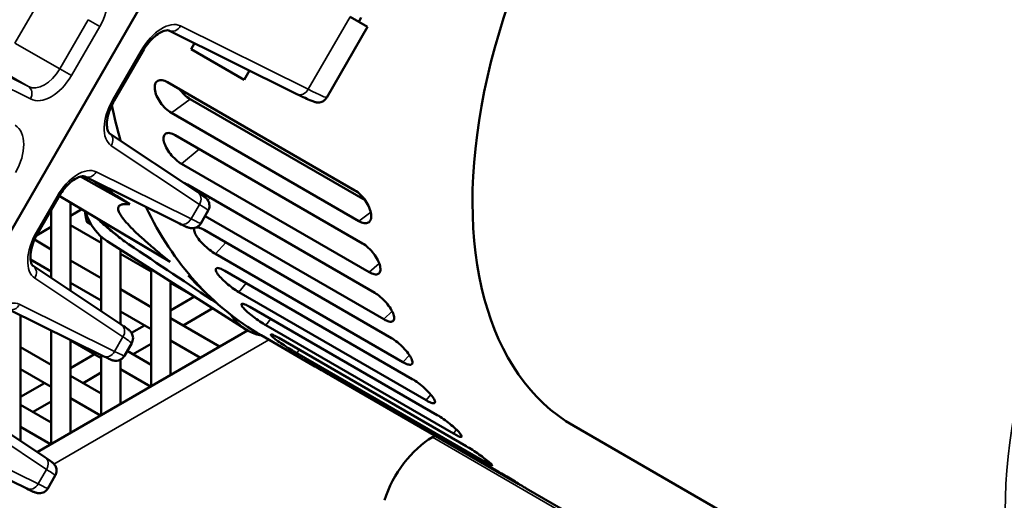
# Model space of a CAD drawing. Header units: inches. Extents: x 1 to 271, y 5 to 171.
# Tile 183 of 256: x 207 to 213, y 98 to 101. Entities that reach past the tile are written whole.
import ezdxf

# ---------------------------------------------------------------- set-up
doc = ezdxf.new("R2010")
doc.units = ezdxf.units.IN
doc.header["$LTSCALE"] = 8
doc.header["$MEASUREMENT"] = 0
doc.layers.add('Visible (ANSI)', color=7, linetype='Continuous', lineweight=50)
doc.layers.add('Visible Narrow (ANSI)', color=7, linetype='Continuous', lineweight=35)

msp = doc.modelspace()

# ---------------------------------------------------------------- linework, layer by layer
at = {"layer": 'Visible (ANSI)'}
for p, q in [((204.0357, 94.6341), (208.0605, 101.6051)), ((209.0526, 101.0323), (209.159, 100.9709)), ((209.1203, 101.0279), (209.1053, 101.0019)), ((208.7264, 100.56), (207.9422, 100.9486)), ((209.159, 100.9709), (208.9095, 100.5386)), ((207.7812, 100.8222), (207.6071, 100.5208)), ((208.0781, 100.834), (208.0994, 100.8708)), ((208.0781, 100.834), (208.4029, 100.6465)), ((208.4029, 100.6465), (208.436, 100.7039)), ((209.0821, 99.9696), (207.933, 100.633)), ((208.0716, 100.5286), (209.1451, 99.9089)), ((207.9567, 100.4444), (209.1057, 99.781)), ((207.5782, 100.3182), (208.1188, 99.9585)), ((209.1294, 99.6444), (207.9803, 100.3078)), ((208.0198, 100.1317), (209.1689, 99.4683)), ((207.4003, 100.054), (207.7024, 99.8841)), ((208.0074, 99.7656), (207.4256, 100.0539)), ((209.2043, 99.3416), (208.0552, 100.005)), ((207.2646, 99.9275), (207.1384, 99.7089)), ((207.95, 99.5318), (207.2689, 99.935)), ((207.2207, 99.4322), (207.2207, 99.8515)), ((207.3388, 99.3537), (207.3388, 99.8936)), ((207.3388, 99.8138), (207.4071, 99.8532)), ((208.1825, 99.8451), (208.1375, 99.7671)), ((208.1635, 99.8121), (209.2593, 99.1795)), ((207.1296, 99.693), (207.2207, 99.7456)), ((207.3388, 99.757), (207.5269, 99.6484)), ((207.4658, 99.7606), (207.4383, 99.7765)), ((207.5269, 99.2285), (207.5269, 99.6856)), ((209.3062, 99.0638), (208.1572, 99.7272)), ((207.1176, 99.6675), (207.2207, 99.608)), ((207.5627, 99.6586), (208.4104, 99.1195)), ((207.645, 99.1499), (207.645, 99.6062)), ((207.645, 99.5802), (207.8331, 99.4716)), ((208.2273, 99.5803), (209.3764, 98.9169)), ((207.0936, 99.5449), (207.2207, 99.4716)), ((207.1094, 99.5063), (207.65, 99.1466)), ((207.3388, 99.5398), (207.5269, 99.4312)), ((207.8331, 98.7696), (207.8331, 99.4866)), ((209.4343, 98.8132), (208.2852, 99.4766)), ((207.3388, 99.4034), (207.5269, 99.2948)), ((207.9513, 98.8378), (207.9513, 99.4115)), ((207.9513, 99.4034), (208.0899, 99.3233)), ((207.645, 99.363), (207.8331, 99.2544)), ((207.9513, 99.2336), (208.0979, 99.3183)), ((208.3699, 99.3462), (209.5189, 98.6828)), ((208.0283, 99.1417), (208.2103, 99.2468)), ((209.5875, 98.5919), (208.4384, 99.2553)), ((207.5387, 98.9537), (206.9569, 99.242)), ((207.0326, 98.4336), (207.0326, 99.2045)), ((207.645, 99.2266), (207.8331, 99.118)), ((207.9513, 99.1862), (208.2529, 99.012)), ((207.7123, 99.0957), (207.792, 99.1417)), ((208.5369, 99.1426), (209.6859, 98.4791)), ((208.4246, 99.1111), (207.1341, 98.366)), ((207.2207, 98.416), (207.2207, 99.1113)), ((208.5065, 99.0817), (208.8264, 98.897)), ((207.0326, 99.0094), (207.2207, 98.9008)), ((207.3388, 98.4842), (207.3388, 99.0528)), ((207.3388, 99.0498), (207.5269, 98.9412)), ((207.7138, 99.0332), (207.6687, 98.9552)), ((207.722, 98.9649), (207.8331, 99.029)), ((207.9513, 99.0498), (208.1348, 98.9438)), ((209.7645, 98.4017), (208.6154, 99.0651)), ((207.3388, 98.88), (207.4858, 98.9649)), ((207.5269, 98.5928), (207.5269, 98.9595)), ((207.6863, 98.9856), (207.8331, 98.9008)), ((208.7268, 98.971), (209.8759, 98.3076)), ((207.645, 98.661), (207.645, 98.9323)), ((209.9638, 98.2443), (208.8148, 98.9077)), ((207.0326, 98.873), (207.2207, 98.7644)), ((207.3388, 98.8326), (207.5269, 98.724)), ((207.4158, 98.7881), (207.5269, 98.8522)), ((207.645, 98.873), (207.8286, 98.767)), ((208.9382, 98.833), (210.0873, 98.1695)), ((207.0326, 98.7032), (207.1796, 98.7881)), ((206.6407, 98.6944), (207.1813, 98.3347)), ((207.0326, 98.6558), (207.2207, 98.5472)), ((207.1096, 98.6113), (207.2207, 98.6754)), ((207.3388, 98.6962), (207.5224, 98.5902)), ((210.4245, 98.5255), (213.6913, 96.6394)), ((207.0326, 98.5194), (207.2162, 98.4134)), ((209.5571, 98.4564), (209.5738, 98.466)), ((207.0699, 98.1418), (206.4881, 98.4301)), ((207.245, 98.2213), (207.2, 98.1433)), ((210.1319, 98.1433), (214.0852, 95.8608))]:
    msp.add_line(p, q, dxfattribs=at)
for centre, major_axis, ratio, start_param, end_param in [((211.9245, 101.1236), (1.5, 2.5981), 0.57735, 0, 3.141593), ((207.9688, 101.0024), (-0.0266, -0.0538), 0.83564, 6.281738, 6.283185), ((208.253, 100.9015), (0.6565, -0.3629), 0.026223, 6.282462, 6.282699), ((210.8998, 103.2269), (2.3933, 4.1452), 0.57735, 2.569091, 2.634847), ((207.5449, 100.2682), (0.0332, 0.05), 0.83564, 0, 0.001447), ((207.4522, 100.1077), (-0.0266, -0.0538), 0.83564, 6.281739, 6.283185), ((210.8998, 103.2269), (-2.3933, -4.1452), 0.57735, 5.910801, 6.283185), ((207.9835, 100.364), (-0.4108, -0.7115), 0.57735, 5.808871, 6.25849), ((207.7877, 99.9612), (0.3498, -0.1941), 0.024229, 6.280194, 6.28277), ((207.0762, 99.4563), (0.0332, 0.05), 0.83564, 0, 0.001446), ((210.822, 103.2718), (-2.3828, -4.1271), 0.57735, 6.107888, 6.164114), ((353.7262, -39.8758), (264.3379, -200.5312), 0.08679, 2.218637, 2.218749), ((208.8532, 99.8618), (-0.4323, -0.7487), 0.57735, 6.014382, 6.472977), ((207.3189, 99.1493), (0.3498, -0.1941), 0.024229, 6.280193, 6.28277), ((209.5571, 98.0815), (0.2296, 0.3977), 0.57735, 0.785398, 1.919862), ((206.902, 98.4272), (-0.343, 0.2059), 0.024229, 3.142008, 3.144585), ((206.8502, 98.3374), (0.3498, -0.1941), 0.024229, 6.280193, 6.28277)]:
    msp.add_ellipse(centre, major_axis=major_axis, ratio=ratio, start_param=start_param, end_param=end_param, dxfattribs=at)
for points, knots in [([(207.9421, 100.9487), (207.9401, 100.9497), (207.9376, 100.9505), (207.9281, 100.9508), (207.9216, 100.9501), (207.9045, 100.945), (207.8935, 100.9401), (207.8705, 100.9259), (207.8583, 100.9165), (207.8338, 100.8938), (207.8213, 100.8801), (207.7995, 100.8518), (207.7897, 100.8373), (207.7811, 100.8223)], [0, 0, 0, 0, 0.1344167, 0.1344167, 0.2598603, 0.2598603, 0.4033472, 0.4033472, 0.5448772, 0.5448772, 0.6929486, 0.6929486, 0.8247573, 0.8247573, 0.8247573, 0.8247573]), ([(207.933, 100.633), (207.9219, 100.6394), (207.9103, 100.6438), (207.8895, 100.6466), (207.8804, 100.645), (207.8665, 100.6371), (207.8609, 100.6303), (207.8545, 100.6121), (207.8538, 100.6007), (207.8568, 100.577), (207.8607, 100.5632), (207.8728, 100.5349), (207.8811, 100.5204), (207.8992, 100.4949), (207.9102, 100.482), (207.9334, 100.4599), (207.9456, 100.4508), (207.9567, 100.4444)], [0, 0, 0, 0, 0.1196039, 0.1196039, 0.2392077, 0.2392077, 0.3588116, 0.3588116, 0.4784154, 0.4784154, 0.5980193, 0.5980193, 0.7176231, 0.7176231, 0.837227, 0.837227, 0.9568309, 0.9568309, 0.9568309, 0.9568309]), ([(208.0057, 100.591), (208.0146, 100.5785), (208.0254, 100.566), (208.0483, 100.5442), (208.0605, 100.5351), (208.0716, 100.5286)], [1.677233, 1.677233, 1.677233, 1.677233, 1.7940642, 1.7940642, 1.9136685, 1.9136685, 1.9136685, 1.9136685]), ([(207.6071, 100.5209), (207.5969, 100.5033), (207.5881, 100.4848), (207.5741, 100.4481), (207.5688, 100.4295), (207.5623, 100.3954), (207.5611, 100.3795), (207.5622, 100.3534), (207.5644, 100.3427), (207.5695, 100.3281), (207.5724, 100.3238), (207.5759, 100.3199), (207.577, 100.319), (207.5781, 100.3182)], [0, 0, 0, 0, 0.1541596, 0.1541596, 0.3107788, 0.3107788, 0.4654164, 0.4654164, 0.6105596, 0.6105596, 0.7472705, 0.7472705, 0.8242818, 0.8242818, 0.8242818, 0.8242818]), ([(208.9093, 100.5384), (208.906, 100.5327), (208.9017, 100.5275), (208.8918, 100.5189), (208.8861, 100.5154), (208.8751, 100.5108), (208.8697, 100.5095), (208.8599, 100.5082), (208.8555, 100.5082), (208.8483, 100.5087), (208.8454, 100.5091), (208.8392, 100.5103), (208.8363, 100.5111), (208.8264, 100.514), (208.8203, 100.5164), (208.7929, 100.5278), (208.7645, 100.5412), (208.727, 100.5598)], [0.000608, 0.000608, 0.000608, 0.000608, 0.053383, 0.053383, 0.106873, 0.106873, 0.156248, 0.156248, 0.206268, 0.206268, 0.257119, 0.257119, 0.336321, 0.336321, 0.552316, 0.552316, 1.129342, 1.129342, 1.129342, 1.129342]), ([(207.9803, 100.3078), (207.9692, 100.3142), (207.9578, 100.3188), (207.9378, 100.3222), (207.9293, 100.321), (207.9168, 100.3142), (207.9121, 100.3081), (207.9077, 100.2915), (207.9081, 100.2809), (207.913, 100.2588), (207.918, 100.2457), (207.9321, 100.219), (207.9412, 100.2053), (207.9607, 100.1808), (207.9723, 100.1685), (207.9963, 100.1471), (208.0087, 100.1381), (208.0198, 100.1317)], [0, 0, 0, 0, 0.1196039, 0.1196039, 0.2392077, 0.2392077, 0.3588116, 0.3588116, 0.4784154, 0.4784154, 0.5980193, 0.5980193, 0.7176231, 0.7176231, 0.837227, 0.837227, 0.9568309, 0.9568309, 0.9568309, 0.9568309]), ([(207.4255, 100.054), (207.4234, 100.055), (207.4208, 100.0559), (207.4112, 100.0561), (207.4043, 100.0554), (207.3865, 100.0497), (207.3756, 100.0447), (207.3526, 100.0302), (207.3402, 100.0206), (207.3159, 99.9975), (207.3036, 99.9839), (207.2823, 99.9561), (207.2729, 99.9421), (207.2645, 99.9276)], [0, 0, 0, 0, 0.1346991, 0.1346991, 0.2674149, 0.2674149, 0.4083111, 0.4083111, 0.5512219, 0.5512219, 0.697266, 0.697266, 0.8247469, 0.8247469, 0.8247469, 0.8247469]), ([(208.1193, 99.9581), (208.1364, 99.9467), (208.149, 99.938), (208.1629, 99.9274), (208.1663, 99.9249), (208.1733, 99.9177), (208.1749, 99.916), (208.1779, 99.9122), (208.1792, 99.9105), (208.1823, 99.9056), (208.1842, 99.9022), (208.1875, 99.8944), (208.1888, 99.89), (208.1906, 99.8798), (208.1908, 99.8738), (208.1893, 99.8619), (208.1876, 99.8559), (208.1843, 99.8486), (208.1835, 99.8469), (208.1825, 99.8453)], [0.0035799, 0.0035799, 0.0035799, 0.0035799, 0.2846381, 0.2846381, 0.4177219, 0.4177219, 0.4516236, 0.4516236, 0.4741665, 0.4741665, 0.5077963, 0.5077963, 0.5444647, 0.5444647, 0.5900343, 0.5900343, 0.6374853, 0.6374853, 0.6518454, 0.6518454, 0.6518454, 0.6518454]), ([(209.1057, 99.781), (209.1168, 99.7745), (209.1283, 99.77), (209.1487, 99.7669), (209.1575, 99.7683), (209.1708, 99.7758), (209.1762, 99.7824), (209.1821, 99.8003), (209.1826, 99.8116), (209.1797, 99.8352), (209.1759, 99.8492), (209.1642, 99.8778), (209.1562, 99.8925), (209.1387, 99.9185), (209.128, 99.9316), (209.1053, 99.9539), (209.0932, 99.9632), (209.0821, 99.9696)], [0.9568309, 0.9568309, 0.9568309, 0.9568309, 1.0764347, 1.0764347, 1.1960386, 1.1960386, 1.3156424, 1.3156424, 1.4352463, 1.4352463, 1.5548501, 1.5548501, 1.674454, 1.674454, 1.7940579, 1.7940579, 1.9136617, 1.9136617, 1.9136617, 1.9136617]), ([(207.5007, 99.7978), (207.5107, 99.7885), (207.5208, 99.7794), (207.5535, 99.7503), (207.5765, 99.7307), (207.6233, 99.6926), (207.6471, 99.6741), (207.6712, 99.656)], [2.22655465, 2.22655465, 2.22655465, 2.22655465, 2.23794863, 2.23794863, 2.26315585, 2.26315585, 2.28836307, 2.28836307, 2.28836307, 2.28836307]), ([(208.1374, 99.767), (208.1342, 99.7615), (208.1301, 99.7565), (208.1205, 99.748), (208.115, 99.7444), (208.1036, 99.7395), (208.0975, 99.738), (208.0891, 99.7371), (208.0865, 99.737), (208.0798, 99.7371), (208.076, 99.7376), (208.0704, 99.7386), (208.0684, 99.7391), (208.0639, 99.7403), (208.0618, 99.741), (208.0542, 99.7437), (208.0493, 99.7459), (208.0336, 99.7529), (208.0217, 99.7585), (208.0073, 99.7657)], [0.0003761, 0.0003761, 0.0003761, 0.0003761, 0.049197, 0.049197, 0.0990264, 0.0990264, 0.1473849, 0.1473849, 0.169669, 0.169669, 0.2082493, 0.2082493, 0.2411523, 0.2411523, 0.2909551, 0.2909551, 0.4297258, 0.4297258, 0.6487198, 0.6487198, 0.6487198, 0.6487198]), ([(208.101, 99.7391), (208.0982, 99.7366), (208.0965, 99.7329), (208.096, 99.7215), (208.0984, 99.7129), (208.1072, 99.6944), (208.1142, 99.6834), (208.132, 99.6603), (208.1429, 99.6482), (208.1651, 99.6264), (208.1779, 99.6152), (208.2034, 99.5953), (208.2162, 99.5867), (208.2273, 99.5803)], [0.269981, 0.269981, 0.269981, 0.269981, 0.3588116, 0.3588116, 0.4784154, 0.4784154, 0.5980193, 0.5980193, 0.7176231, 0.7176231, 0.837227, 0.837227, 0.9568309, 0.9568309, 0.9568309, 0.9568309]), ([(208.1572, 99.7272), (208.1461, 99.7336), (208.135, 99.7385), (208.1201, 99.7425), (208.1151, 99.743), (208.111, 99.7427)], [0, 0, 0, 0, 0.1196039, 0.1196039, 0.1939875, 0.1939875, 0.1939875, 0.1939875]), ([(207.1383, 99.709), (207.1282, 99.6914), (207.1194, 99.6729), (207.1054, 99.6362), (207.1, 99.6176), (207.0936, 99.5835), (207.0924, 99.5676), (207.0935, 99.5415), (207.0956, 99.5308), (207.1008, 99.5162), (207.1036, 99.5119), (207.1071, 99.508), (207.1082, 99.5071), (207.1094, 99.5063)], [0, 0, 0, 0, 0.154162, 0.154162, 0.3107829, 0.3107829, 0.4654193, 0.4654193, 0.6105615, 0.6105615, 0.747272, 0.747272, 0.824282, 0.824282, 0.824282, 0.824282]), ([(209.1689, 99.4683), (209.18, 99.4619), (209.1913, 99.4572), (209.2108, 99.4534), (209.2191, 99.4543), (209.231, 99.4607), (209.2354, 99.4665), (209.2393, 99.4828), (209.2389, 99.4933), (209.2339, 99.5154), (209.2291, 99.5285), (209.2154, 99.5556), (209.2065, 99.5696), (209.1876, 99.5945), (209.1763, 99.6072), (209.1527, 99.6289), (209.1405, 99.638), (209.1294, 99.6444)], [0.9568309, 0.9568309, 0.9568309, 0.9568309, 1.0764347, 1.0764347, 1.1960386, 1.1960386, 1.3156424, 1.3156424, 1.4352463, 1.4352463, 1.5548501, 1.5548501, 1.674454, 1.674454, 1.7940579, 1.7940579, 1.9136617, 1.9136617, 1.9136617, 1.9136617]), ([(208.2852, 99.4766), (208.2741, 99.483), (208.2633, 99.4881), (208.2457, 99.4938), (208.2389, 99.4944), (208.2304, 99.4915), (208.2282, 99.488), (208.2295, 99.4769), (208.2329, 99.4694), (208.2435, 99.453), (208.2514, 99.4431), (208.2711, 99.422), (208.2828, 99.4109), (208.3062, 99.3906), (208.3196, 99.38), (208.3458, 99.361), (208.3588, 99.3526), (208.3699, 99.3462)], [0, 0, 0, 0, 0.1196039, 0.1196039, 0.2392077, 0.2392077, 0.3588116, 0.3588116, 0.4784154, 0.4784154, 0.5980193, 0.5980193, 0.7176231, 0.7176231, 0.837227, 0.837227, 0.9568309, 0.9568309, 0.9568309, 0.9568309]), ([(209.2593, 99.1795), (209.2704, 99.173), (209.2815, 99.1682), (209.3003, 99.1637), (209.308, 99.1641), (209.3185, 99.1691), (209.3221, 99.1742), (209.3241, 99.1888), (209.3226, 99.1983), (209.3156, 99.2186), (209.3098, 99.2308), (209.2942, 99.2562), (209.2844, 99.2694), (209.2641, 99.2931), (209.2522, 99.3053), (209.2278, 99.3263), (209.2154, 99.3352), (209.2043, 99.3416)], [0.9568309, 0.9568309, 0.9568309, 0.9568309, 1.0764347, 1.0764347, 1.1960386, 1.1960386, 1.3156424, 1.3156424, 1.4352463, 1.4352463, 1.5548501, 1.5548501, 1.674454, 1.674454, 1.7940579, 1.7940579, 1.9136617, 1.9136617, 1.9136617, 1.9136617]), ([(208.4384, 99.2553), (208.4273, 99.2617), (208.4167, 99.267), (208.3997, 99.2736), (208.3935, 99.2748), (208.3863, 99.2736), (208.3849, 99.271), (208.3878, 99.2621), (208.3921, 99.2557), (208.4045, 99.2416), (208.4133, 99.2328), (208.4347, 99.214), (208.4471, 99.2039), (208.4718, 99.1851), (208.4857, 99.1752), (208.5126, 99.1571), (208.5258, 99.149), (208.5369, 99.1426)], [0, 0, 0, 0, 0.1196039, 0.1196039, 0.2392077, 0.2392077, 0.3588116, 0.3588116, 0.4784154, 0.4784154, 0.5980193, 0.5980193, 0.7176231, 0.7176231, 0.837227, 0.837227, 0.9568309, 0.9568309, 0.9568309, 0.9568309]), ([(207.6505, 99.1462), (207.6677, 99.1348), (207.6803, 99.1261), (207.6941, 99.1155), (207.6976, 99.113), (207.7045, 99.1058), (207.7062, 99.1041), (207.7091, 99.1003), (207.7104, 99.0986), (207.7136, 99.0937), (207.7155, 99.0903), (207.7187, 99.0825), (207.7201, 99.0781), (207.7219, 99.0679), (207.722, 99.0619), (207.7205, 99.05), (207.7189, 99.044), (207.7156, 99.0367), (207.7147, 99.035), (207.7138, 99.0334)], [0.0035796, 0.0035796, 0.0035796, 0.0035796, 0.2846409, 0.2846409, 0.4177237, 0.4177237, 0.4516248, 0.4516248, 0.4741675, 0.4741675, 0.5077974, 0.5077974, 0.544466, 0.544466, 0.5900355, 0.5900355, 0.6374859, 0.6374859, 0.6518475, 0.6518475, 0.6518475, 0.6518475]), ([(208.6154, 99.0651), (208.6043, 99.0715), (208.5938, 99.0771), (208.5776, 99.0846), (208.5718, 99.0866), (208.5658, 99.0869), (208.5651, 99.0854), (208.5697, 99.0787), (208.5749, 99.0736), (208.5888, 99.0618), (208.5986, 99.0543), (208.6215, 99.0378), (208.6347, 99.0287), (208.6605, 99.0116), (208.6748, 99.0025), (208.7025, 98.9853), (208.7157, 98.9774), (208.7268, 98.971)], [0, 0, 0, 0, 0.1196039, 0.1196039, 0.2392077, 0.2392077, 0.3588116, 0.3588116, 0.4784154, 0.4784154, 0.5980193, 0.5980193, 0.7176231, 0.7176231, 0.837227, 0.837227, 0.9568309, 0.9568309, 0.9568309, 0.9568309]), ([(209.3764, 98.9169), (209.3875, 98.9105), (209.3984, 98.9054), (209.4164, 98.9002), (209.4234, 98.8999), (209.4327, 98.9036), (209.4354, 98.9078), (209.4355, 98.9205), (209.433, 98.9289), (209.4242, 98.9474), (209.4173, 98.9586), (209.3999, 98.9821), (209.3893, 98.9944), (209.3676, 99.0168), (209.3551, 99.0283), (209.33, 99.0486), (209.3173, 99.0574), (209.3062, 99.0638)], [0.9568309, 0.9568309, 0.9568309, 0.9568309, 1.0764347, 1.0764347, 1.1960386, 1.1960386, 1.3156424, 1.3156424, 1.4352463, 1.4352463, 1.5548501, 1.5548501, 1.674454, 1.674454, 1.7940579, 1.7940579, 1.9136617, 1.9136617, 1.9136617, 1.9136617]), ([(207.6686, 98.9551), (207.6654, 98.9496), (207.6613, 98.9446), (207.6518, 98.9361), (207.6462, 98.9325), (207.6348, 98.9276), (207.6288, 98.9261), (207.6204, 98.9252), (207.6178, 98.9251), (207.6111, 98.9252), (207.6073, 98.9257), (207.6017, 98.9267), (207.5996, 98.9272), (207.5951, 98.9284), (207.593, 98.9291), (207.5855, 98.9318), (207.5805, 98.934), (207.5649, 98.941), (207.553, 98.9466), (207.5385, 98.9538)], [0.0003748, 0.0003748, 0.0003748, 0.0003748, 0.049197, 0.049197, 0.099027, 0.099027, 0.1473852, 0.1473852, 0.1696691, 0.1696691, 0.2082496, 0.2082496, 0.2411526, 0.2411526, 0.2909553, 0.2909553, 0.4297266, 0.4297266, 0.6487202, 0.6487202, 0.6487202, 0.6487202]), ([(208.8148, 98.9077), (208.8037, 98.9142), (208.7933, 98.92), (208.7777, 98.9285), (208.7724, 98.9311), (208.7675, 98.9332), (208.7675, 98.9327), (208.7735, 98.9285), (208.7795, 98.9247), (208.795, 98.9153), (208.8056, 98.9091), (208.83, 98.8949), (208.8438, 98.887), (208.8707, 98.8716), (208.8855, 98.8632), (208.9137, 98.8471), (208.9271, 98.8394), (208.9382, 98.833)], [0, 0, 0, 0, 0.1196039, 0.1196039, 0.2392077, 0.2392077, 0.3588116, 0.3588116, 0.4784154, 0.4784154, 0.5980193, 0.5980193, 0.7176231, 0.7176231, 0.837227, 0.837227, 0.9568309, 0.9568309, 0.9568309, 0.9568309]), ([(209.5189, 98.6828), (209.53, 98.6764), (209.5408, 98.6712), (209.558, 98.665), (209.5646, 98.6641), (209.5725, 98.6663), (209.5744, 98.6696), (209.5728, 98.6802), (209.5693, 98.6876), (209.5587, 98.7039), (209.5508, 98.714), (209.5316, 98.7355), (209.5202, 98.7469), (209.4972, 98.7678), (209.4841, 98.7788), (209.4582, 98.7982), (209.4454, 98.8067), (209.4343, 98.8132)], [0.9568309, 0.9568309, 0.9568309, 0.9568309, 1.0764347, 1.0764347, 1.1960386, 1.1960386, 1.3156424, 1.3156424, 1.4352463, 1.4352463, 1.5548501, 1.5548501, 1.674454, 1.674454, 1.7940579, 1.7940579, 1.9136617, 1.9136617, 1.9136617, 1.9136617]), ([(209.6859, 98.4791), (209.697, 98.4727), (209.7076, 98.4673), (209.7241, 98.4602), (209.7302, 98.4586), (209.7369, 98.4592), (209.738, 98.4615), (209.7347, 98.4699), (209.7303, 98.4761), (209.7179, 98.4903), (209.7092, 98.4991), (209.6882, 98.5185), (209.676, 98.5289), (209.6518, 98.5483), (209.6382, 98.5586), (209.6116, 98.5771), (209.5986, 98.5854), (209.5875, 98.5919)], [0.9568309, 0.9568309, 0.9568309, 0.9568309, 1.0764347, 1.0764347, 1.1960386, 1.1960386, 1.3156424, 1.3156424, 1.4352463, 1.4352463, 1.5548501, 1.5548501, 1.674454, 1.674454, 1.7940579, 1.7940579, 1.9136617, 1.9136617, 1.9136617, 1.9136617]), ([(209.8759, 98.3076), (209.887, 98.3012), (209.8974, 98.2954), (209.9133, 98.2874), (209.9188, 98.2851), (209.9244, 98.2841), (209.9248, 98.2853), (209.92, 98.2914), (209.9147, 98.2964), (209.9007, 98.3082), (209.891, 98.3158), (209.8685, 98.3329), (209.8555, 98.3423), (209.8302, 98.3601), (209.8161, 98.3696), (209.7888, 98.3872), (209.7756, 98.3953), (209.7645, 98.4017)], [0.9568309, 0.9568309, 0.9568309, 0.9568309, 1.0764347, 1.0764347, 1.1960386, 1.1960386, 1.3156424, 1.3156424, 1.4352463, 1.4352463, 1.5548501, 1.5548501, 1.674454, 1.674454, 1.7940579, 1.7940579, 1.9136617, 1.9136617, 1.9136617, 1.9136617]), ([(207.1818, 98.3343), (207.1992, 98.3227), (207.2121, 98.3138), (207.2259, 98.3032), (207.2292, 98.3008), (207.2361, 98.2937), (207.2376, 98.2921), (207.2404, 98.2886), (207.2416, 98.287), (207.2446, 98.2823), (207.2465, 98.2789), (207.2498, 98.2713), (207.2512, 98.2669), (207.2531, 98.2568), (207.2533, 98.2508), (207.252, 98.2389), (207.2504, 98.2328), (207.2471, 98.2252), (207.2461, 98.2233), (207.245, 98.2215)], [0.0035795, 0.0035795, 0.0035795, 0.0035795, 0.2903592, 0.2903592, 0.4180269, 0.4180269, 0.448363, 0.448363, 0.4692129, 0.4692129, 0.5022056, 0.5022056, 0.5385944, 0.5385944, 0.5840199, 0.5840199, 0.6314668, 0.6314668, 0.6480404, 0.6480404, 0.6480404, 0.6480404]), ([(210.1319, 98.1433), (210.1314, 98.1435), (210.1309, 98.1439), (210.127, 98.1462), (210.1209, 98.1498), (210.1054, 98.1592), (210.0949, 98.1656), (210.0708, 98.1803), (210.0572, 98.1886), (210.0308, 98.2046), (210.0162, 98.2134), (209.9883, 98.2301), (209.9749, 98.2379), (209.9638, 98.2443)], [1.2881617, 1.2881617, 1.2881617, 1.2881617, 1.3156424, 1.3156424, 1.4352463, 1.4352463, 1.5548501, 1.5548501, 1.674454, 1.674454, 1.7940579, 1.7940579, 1.9136617, 1.9136617, 1.9136617, 1.9136617]), ([(207.1999, 98.1432), (207.1967, 98.1377), (207.1926, 98.1327), (207.183, 98.1242), (207.1775, 98.1206), (207.1661, 98.1157), (207.16, 98.1142), (207.1516, 98.1133), (207.149, 98.1132), (207.1423, 98.1133), (207.1385, 98.1138), (207.1329, 98.1148), (207.1309, 98.1153), (207.1264, 98.1165), (207.1243, 98.1172), (207.1167, 98.1199), (207.1118, 98.1221), (207.0961, 98.1291), (207.0842, 98.1347), (207.0698, 98.1419)], [0.0003733, 0.0003733, 0.0003733, 0.0003733, 0.049197, 0.049197, 0.0990277, 0.0990277, 0.1473855, 0.1473855, 0.1696693, 0.1696693, 0.2082499, 0.2082499, 0.2411529, 0.2411529, 0.2909555, 0.2909555, 0.4297276, 0.4297276, 0.6487206, 0.6487206, 0.6487206, 0.6487206])]:
    msp.add_open_spline(points, degree=3, knots=knots, dxfattribs=at)
for points in [[(207.7024, 99.8841), (207.6298, 99.9309), (207.5572, 99.9778), (207.4845, 100.0247)], [(208.0552, 100.005), (208.0477, 100.0094), (208.0402, 100.0129), (208.0332, 100.0154)], [(207.6712, 99.656), (207.6791, 99.6501), (207.6869, 99.6446), (207.6945, 99.6396)], [(207.6945, 99.6396), (207.8745, 99.5192), (208.0582, 99.3964), (208.238, 99.2762)], [(210.0873, 98.1695), (210.0965, 98.1643), (210.105, 98.1593), (210.1121, 98.1551)]]:
    msp.add_open_spline(points, degree=3, dxfattribs=at)
for points, weights in [([(207.95, 99.5318), (207.4786, 99.9086), (207.7024, 99.8841)], [1.00152120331, 1.00424277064, 1.00152120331]), ([(207.4268, 99.8415), (207.4307, 99.8116), (207.4383, 99.7765)], [1.75116111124, 1.71921494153, 1.65928677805])]:
    msp.add_rational_spline(points, weights, degree=2, dxfattribs=at)
at = {"layer": 'Visible Narrow (ANSI)'}
for p, q in [((206.998, 100.8725), (207.172, 101.1739)), ((207.4467, 101.0153), (207.2727, 100.7139)), ((207.4467, 101.0153), (207.5181, 100.9741)), ((209.0526, 101.0323), (208.7965, 100.5887)), ((207.344, 100.6727), (207.5181, 100.9741)), ((207.9444, 100.9476), (207.9445, 100.9476)), ((208.7965, 100.5887), (208.0123, 100.9773)), ((207.0801, 100.6058), (206.44, 100.9278)), ((206.4524, 100.8514), (207.0925, 100.5294)), ((207.2727, 100.7139), (206.998, 100.8725)), ((207.7727, 100.8272), (207.5986, 100.5257)), ((207.7812, 100.8222), (207.7727, 100.8272)), ((206.8113, 100.761), (207.0801, 100.6058)), ((207.2727, 100.7139), (207.344, 100.6727)), ((207.6071, 100.5208), (207.5986, 100.5257)), ((207.9567, 100.4444), (208.0716, 100.5286)), ((207.5803, 100.3167), (207.5802, 100.3168)), ((207.5884, 100.2431), (208.129, 99.8834)), ((208.0198, 100.1317), (208.1278, 100.2226)), ((207.4278, 100.0529), (207.428, 100.0528)), ((208.0775, 99.7943), (207.4957, 100.0826)), ((207.2561, 99.9324), (207.1299, 99.7138)), ((207.2646, 99.9275), (207.2561, 99.9324)), ((208.1799, 99.9094), (208.1953, 99.9241)), ((208.129, 99.8834), (208.0775, 99.7943)), ((209.1057, 99.781), (209.1792, 99.8348)), ((207.1384, 99.7089), (207.1299, 99.7138)), ((208.2273, 99.5803), (208.2916, 99.6495)), ((207.1115, 99.5048), (207.1114, 99.5049)), ((209.1689, 99.4683), (209.2315, 99.521)), ((207.1196, 99.4312), (207.6602, 99.0715)), ((208.3699, 99.3462), (208.4155, 99.4013)), ((207.6088, 98.9824), (207.0269, 99.2707)), ((209.2593, 99.1795), (209.3105, 99.2284)), ((208.5369, 99.1426), (208.5658, 99.1817)), ((207.6602, 99.0715), (207.6088, 98.9824)), ((208.5554, 99.0534), (207.2372, 98.2924)), ((208.7268, 98.971), (208.7411, 98.9926)), ((209.3764, 98.9169), (209.4161, 98.9597)), ((208.9382, 98.833), (208.9398, 98.8356)), ((209.5189, 98.6828), (209.5476, 98.7174)), ((206.6509, 98.6194), (207.1915, 98.2596)), ((209.6859, 98.4791), (209.7041, 98.5037)), ((207.14, 98.1705), (206.5582, 98.4588)), ((215.2139, 95.1904), (209.5571, 98.4564)), ((209.8759, 98.3076), (209.8846, 98.3207)), ((207.1915, 98.2596), (207.14, 98.1705)), ((210.0873, 98.1695), (210.0876, 98.17))]:
    msp.add_line(p, q, dxfattribs=at)
for centre, major_axis, ratio, start_param, end_param in [((215.1913, 99.2375), (1.5, 2.5981), 0.57735, 0, 3.141593), ((207.3869, 101.0499), (0.125, 0.2165), 0.605863, 4.712389, 6.248279), ((207.8915, 100.7586), (-0.125, -0.2165), 0.548838, 3.176499, 4.712389), ((207.9688, 101.0024), (-0.0266, -0.0538), 0.83564, 0, 1.517677), ((207.1715, 100.7723), (-0.095, -0.1645), 0.614867, 0.034907, 1.570796), ((207.2129, 100.7485), (0.125, 0.2165), 0.605863, 3.176499, 4.712389), ((207.0512, 100.5533), (0.027, 0.0536), 0.795366, 4.666578, 6.236156), ((208.7531, 100.6138), (-0.0266, -0.0538), 0.83564, 0, 1.517677), ((208.253, 100.9015), (0.6565, -0.3629), 0.026223, 5.702125, 6.282462), ((207.7175, 100.4571), (-0.125, -0.2165), 0.548838, 4.712389, 6.248279), ((206.8703, 100.1552), (0.125, 0.2165), 0.605863, 4.712389, 6.248279), ((207.5449, 100.2682), (0.0332, 0.05), 0.83564, 4.765508, 6.283185), ((207.3749, 99.8638), (-0.125, -0.2165), 0.548838, 3.176499, 4.712389), ((207.4522, 100.1077), (-0.0266, -0.0538), 0.83564, 0, 1.517677), ((208.0855, 99.9085), (0.0332, 0.05), 0.83564, 4.765508, 6.283185), ((207.8395, 100.051), (-0.343, 0.2059), 0.024229, 3.142008, 3.722581), ((208.0341, 99.8194), (-0.0266, -0.0538), 0.83564, 0, 1.517677), ((207.7877, 99.9612), (0.3498, -0.1941), 0.024229, 5.702197, 6.280194), ((210.2073, 103.6267), (-2.36, -4.0876), 0.57735, 6.136972, 6.216114), ((207.2487, 99.6452), (-0.125, -0.2165), 0.548838, 4.712389, 6.248279), ((207.0762, 99.4563), (0.0332, 0.05), 0.83564, 4.765508, 6.283185), ((206.9062, 99.0519), (-0.125, -0.2165), 0.548838, 3.176499, 4.712389), ((206.9835, 99.2958), (-0.0266, -0.0538), 0.83564, 0, 1.517677), ((207.6168, 99.0966), (0.0332, 0.05), 0.83564, 4.765508, 6.283185), ((207.3708, 99.2391), (-0.343, 0.2059), 0.024229, 3.142008, 3.722581), ((207.5653, 99.0075), (-0.0266, -0.0538), 0.83564, 0, 1.517677), ((207.3189, 99.1493), (0.3498, -0.1941), 0.024229, 5.702197, 6.280193), ((207.148, 98.2847), (0.0332, 0.05), 0.83564, 4.765508, 6.283185), ((206.902, 98.4272), (-0.343, 0.2059), 0.024229, 3.144585, 3.722581), ((207.0966, 98.1956), (-0.0266, -0.0538), 0.83564, 0, 1.517677), ((206.8502, 98.3374), (0.3498, -0.1941), 0.024229, 5.702197, 6.280193)]:
    msp.add_ellipse(centre, major_axis=major_axis, ratio=ratio, start_param=start_param, end_param=end_param, dxfattribs=at)

doc.saveas('drawing.dxf')
